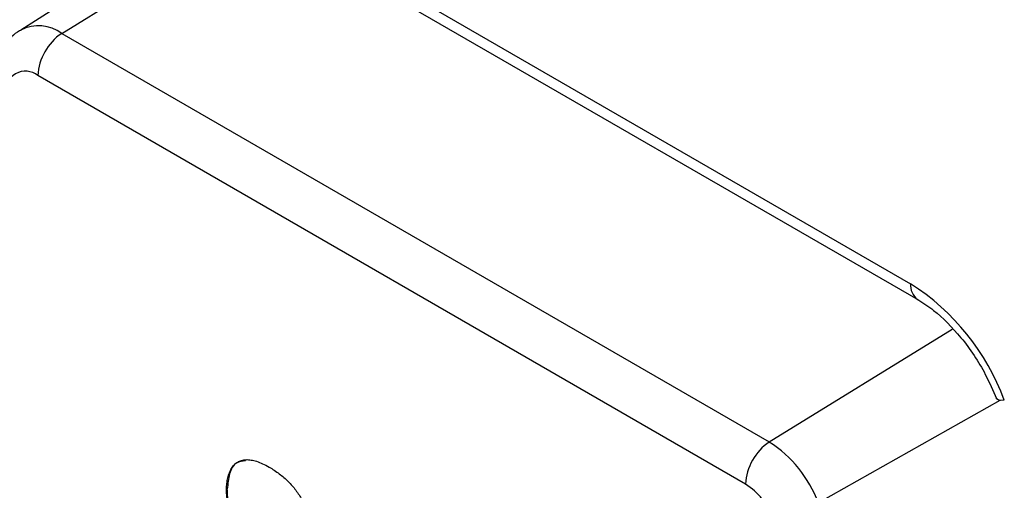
# Model space of a CAD drawing. Header units: millimetres. Extents: x 0 to 420, y 0 to 297.
# Tile 21 of 25: x 357.85 to 366.33, y 161.29 to 165.34. Entities that reach past the tile are written whole.
import ezdxf

# ---------------------------------------------------------------- set-up
doc = ezdxf.new("R2010")
doc.units = ezdxf.units.MM

msp = doc.modelspace()

# ---------------------------------------------------------------- linework, layer by layer
at = {"color": 7, "linetype": 'Continuous', "lineweight": 25}
for p, q in [((359.425, 166.5877), (365.5188, 163.0699)), ((359.4872, 166.4504), (365.5809, 162.9326)), ((359.6189, 166.3744), (357.8558, 165.2535)), ((358.2081, 165.2245), (364.3018, 161.7067)), ((364.0971, 161.3437), (358.0034, 164.8615)), ((359.6346, 161.3004), (359.6276, 161.2963))]:
    msp.add_line(p, q, dxfattribs=at)
at = {"color": 8, "linetype": 'Continuous', "lineweight": 25}
for p, q in [((358.2081, 165.2245), (359.852, 166.2398)), ((364.3018, 161.7067), (365.877, 162.6795)), ((364.7231, 161.1827), (366.2913, 162.0655))]:
    msp.add_line(p, q, dxfattribs=at)
at = {"color": 7, "linetype": 'Continuous', "lineweight": 25, "flags": 128}
msp.add_lwpolyline([(366.3256, 162.0662), (366.2941, 162.0654), (366.2718, 162.0691), (366.2595, 162.0774), (366.2578, 162.0808)], dxfattribs=at)
at = {"color": 8, "linetype": 'Continuous', "lineweight": 25}
for centre, radius, start, end in [((358.0085, 164.9544), 0.3359, 53.53441, 116.86067), ((365.6699, 163.0554), 0.1519, 174.51052, 233.43894)]:
    msp.add_arc(centre, radius, start, end, dxfattribs=at)
at = {"color": 7, "linetype": 'Continuous', "lineweight": 25}
for centre, radius, start, end in [((358.4662, 164.8397), 0.4633, 123.8499, 177.30498), ((357.8963, 164.7302), 0.1695, 50.79655, 189.21397), ((364.4282, 161.3671), 2.0222, 20.22718, 57.36197), ((364.5599, 161.3219), 0.4633, 123.8499, 177.30498), ((363.7325, 160.8176), 1.0557, 20.22708, 57.36213), ((363.7759, 160.8421), 0.5956, 20.22714, 57.36213)]:
    msp.add_arc(centre, radius, start, end, dxfattribs=at)
for points, knots in [([(357.8589, 165.2523), (357.8544, 165.2505), (357.7961, 165.227), (357.719, 165.1268), (357.6509, 164.981), (357.6443, 164.8754), (357.6411, 164.8255)], [0, 0, 0, 0, 0.028865, 0.376339, 0.705408, 1, 1, 1, 1]), ([(365.5809, 162.9326), (365.6262, 162.9035), (365.75, 162.8242), (365.962, 162.6105), (366.1482, 162.3355), (366.2279, 162.1503), (366.258, 162.0802)], [0, 0, 0, 0, 0.176479, 0.482506, 0.804057, 1, 1, 1, 1]), ([(359.6276, 161.2963), (359.6281, 161.3143), (359.6292, 161.3499), (359.6377, 161.3982), (359.6512, 161.4418), (359.67, 161.4802), (359.6939, 161.5118), (359.723, 161.5354), (359.7572, 161.5499), (359.796, 161.556), (359.8395, 161.5529), (359.8871, 161.5413), (359.939, 161.5208), (359.9751, 161.5011), (359.9937, 161.491)], [0, 0, 0, 0, 0.0829595, 0.1639211, 0.2449073, 0.3262353, 0.4071786, 0.4855638, 0.5635114, 0.6431797, 0.7255023, 0.8113091, 0.9023693, 1, 1, 1, 1]), ([(359.7918, 161.544), (359.7638, 161.5414), (359.699, 161.5354), (359.6471, 161.4371), (359.6388, 161.346), (359.6346, 161.3004)], [0, 0, 0, 0, 0.275977, 0.637784, 1, 1, 1, 1]), ([(359.9937, 161.491), (360.0089, 161.4819), (360.0385, 161.4643), (360.0815, 161.4337), (360.1217, 161.4016), (360.1589, 161.3672), (360.193, 161.3306), (360.2243, 161.2921), (360.253, 161.2517), (360.2782, 161.2092), (360.3007, 161.1655), (360.3204, 161.1206), (360.3372, 161.075), (360.3513, 161.0285), (360.3626, 160.9812), (360.3705, 160.9332), (360.3764, 160.8841), (360.3776, 160.852), (360.3782, 160.8356)], [0, 0, 0, 0, 0.075076, 0.1459479, 0.2130304, 0.2765488, 0.3372046, 0.3959577, 0.4535585, 0.5107844, 0.5678919, 0.6252114, 0.6833557, 0.7421401, 0.8028567, 0.8659199, 0.9315446, 1, 1, 1, 1]), ([(359.7217, 160.9491), (359.7142, 160.9635), (359.6994, 160.9922), (359.6802, 161.0359), (359.6638, 161.0797), (359.6505, 161.1234), (359.6403, 161.167), (359.6329, 161.2104), (359.6285, 161.2539), (359.6279, 161.282), (359.6276, 161.2963)], [0, 0, 0, 0, 0.124929, 0.247476, 0.369423, 0.491495, 0.614055, 0.739353, 0.867338, 1, 1, 1, 1]), ([(359.7287, 160.9532), (359.7212, 160.9676), (359.7064, 160.9963), (359.6873, 161.04), (359.6708, 161.0837), (359.6576, 161.1274), (359.6473, 161.171), (359.6399, 161.2145), (359.6356, 161.258), (359.6349, 161.2861), (359.6346, 161.3004)], [0, 0, 0, 0, 0.124929, 0.247476, 0.369423, 0.491495, 0.614055, 0.739353, 0.867338, 1, 1, 1, 1])]:
    msp.add_open_spline(points, degree=3, knots=knots, dxfattribs=at)

doc.saveas('drawing.dxf')
